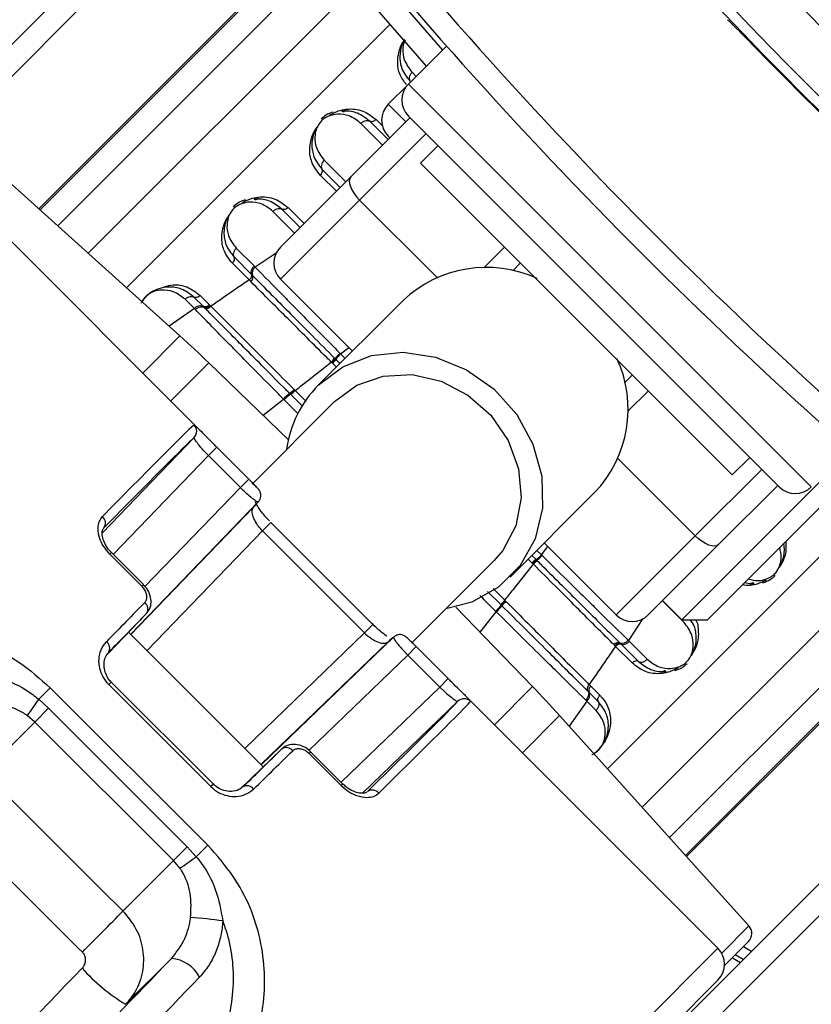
# Paper-space layout '3M DUO Surface Plate' of a CAD drawing. Header units: millimetres. Extents: x 10 to 10348, y 20 to 7979.
# Tile 75 of 117: x 3535 to 3570, y 7733 to 7777. Entities that reach past the tile are written whole.
import ezdxf

# ---------------------------------------------------------------- set-up
doc = ezdxf.new("R2010")
doc.units = ezdxf.units.MM
doc.layers.add('COMPONENT_GEOMETRY', color=7, linetype='Continuous')
doc.styles.add('SLDTEXTSTYLE0', font='TXT', dxfattribs={"width": 0.75})
doc.dimstyles.new('SLDDIMSTYLE0', dxfattribs={"dimtxt": 75, "dimasz": 3.302, "dimexe": 0, "dimexo": 0.0625, "dimgap": 18.75, "dimtad": 0, "dimtih": 1, "dimtoh": 1, "dimdec": 1, "dimrnd": 1e-09, "dimzin": 12, "dimdsep": 46, "dimtxsty": 'SLDTEXTSTYLE0', "dimsah": 1, "dimcen": 0.09, "dimadec": 0, "dimazin": 3, "dimtfac": 1, "dimtdec": 1, "dimtofl": 0, "dimtmove": 0, "dimatfit": 3, "dimfxl": 1, "dimfrac": 2, "dimtolj": 1, "dimtzin": 12, "dimarcsym": 0})

# ---------------------------------------------------------------- blocks, each defined once
blk = doc.blocks.new('_D_9')
at = {"layer": 'COMPONENT_GEOMETRY', "color": 7}
for p, q in [((3614.46, 7979.473), (365.306, 7979.473)), ((368.481, 7979.473), (368.481, 6468.997)), ((368.481, 4839.459), (368.481, 6349.935)), ((2084.458, 4839.459), (365.306, 4839.459))]:
    blk.add_line(p, q, dxfattribs=at)
for points in [[(368.481, 7979.473), (367.973, 7976.171), (368.989, 7976.171)], [(368.481, 4839.459), (368.989, 4842.761), (367.973, 4842.761)]]:
    blk.add_solid(points, dxfattribs=at)
at = {"layer": 'COMPONENT_GEOMETRY', "color": 7, "insert": (257.647, 6446.615), "char_height": 75, "attachment_point": 1, "style": 'SLDTEXTSTYLE0'}
blk.add_mtext('3140', dxfattribs=at)

psp = doc.layouts.new('3M DUO Surface Plate')

# ---------------------------------------------------------------- linework, layer by layer
at = {"color": 7, "linetype": 'Continuous', "lineweight": 25}
for p, q in [((3548.038, 7780.43), (3535.885, 7768.277)), ((3508.255, 7749.121), (3538.242, 7779.109)), ((3539.191, 7778.643), (3509.204, 7748.656)), ((3553.914, 7775.476), (3552.231, 7773.794)), ((3552.231, 7773.794), (3551.339, 7772.902)), ((3549.684, 7769.69), (3552.302, 7772.309)), ((3551.332, 7771.339), (3550.521, 7772.15)), ((3552.231, 7772.38), (3568.636, 7755.975)), ((3551.41, 7771.417), (3551.34, 7771.487)), ((3542.126, 7762.658), (3532.82, 7771.037)), ((3553.54, 7771.071), (3552.762, 7770.294)), ((3566.55, 7756.505), (3552.762, 7770.294)), ((3548.406, 7770.036), (3549.218, 7769.224)), ((3543.057, 7758.44), (3531.835, 7769.661)), ((3546.575, 7766.581), (3549.684, 7769.69)), ((3550.072, 7768.665), (3546.575, 7765.167)), ((3547.443, 7767.45), (3546.632, 7768.261)), ((3544.615, 7766.537), (3545.402, 7765.75)), ((3544.517, 7766.147), (3545.294, 7765.371)), ((3545.184, 7765.132), (3544.447, 7765.868)), ((3557.181, 7765.874), (3556.844, 7765.537)), ((3545.261, 7765.055), (3545.184, 7765.132)), ((3545.293, 7765.371), (3545.34, 7765.323)), ((3549.757, 7761.985), (3546.575, 7765.167)), ((3542.764, 7763.863), (3542.352, 7764.274)), ((3543.148, 7763.966), (3542.742, 7764.372)), ((3543.021, 7764.442), (3543.423, 7764.04)), ((3551.983, 7764.211), (3548.244, 7760.473)), ((3542.809, 7763.817), (3542.764, 7763.863)), ((3543.193, 7763.922), (3543.148, 7763.966)), ((3543.223, 7763.892), (3543.193, 7763.922)), ((3543.423, 7764.04), (3543.467, 7763.996)), ((3543.467, 7763.996), (3543.497, 7763.966)), ((3548.969, 7761.67), (3548.989, 7761.649)), ((3548.99, 7761.649), (3549.021, 7761.618)), ((3549.021, 7761.618), (3549.205, 7761.433)), ((3549.2, 7761.889), (3549.232, 7761.857)), ((3546.923, 7758.067), (3543.402, 7761.468)), ((3548.839, 7761.478), (3548.817, 7761.5)), ((3548.87, 7761.447), (3548.839, 7761.478)), ((3561.794, 7760.587), (3562.131, 7760.924)), ((3547.175, 7760.287), (3547.203, 7760.259)), ((3547.203, 7760.259), (3547.222, 7760.24)), ((3546.734, 7759.833), (3546.705, 7759.863)), ((3547.007, 7760.082), (3546.978, 7760.111)), ((3547.027, 7760.062), (3547.007, 7760.082)), ((3548.965, 7759.751), (3545.32, 7756.106)), ((3538.69, 7753.939), (3542.756, 7758.158)), ((3543.384, 7757.36), (3543.757, 7757.734)), ((3543.757, 7757.734), (3545.172, 7756.319)), ((3544.798, 7755.946), (3543.384, 7757.36)), ((3571.81, 7757.593), (3564.323, 7750.106)), ((3566.55, 7756.505), (3567.328, 7757.283)), ((3572.411, 7757.063), (3565.454, 7750.106)), ((3544.798, 7755.946), (3545.172, 7756.319)), ((3568.566, 7756.045), (3565.947, 7753.427)), ((3556.73, 7751.987), (3560.468, 7755.726)), ((3545.591, 7755.318), (3539.947, 7749.463)), ((3550.663, 7749.892), (3546.149, 7754.406)), ((3550.289, 7749.518), (3545.775, 7754.033)), ((3561.424, 7750.318), (3564.921, 7753.815)), ((3561.424, 7750.318), (3558.242, 7753.5)), ((3565.947, 7753.427), (3562.838, 7750.318)), ((3540.443, 7751.59), (3539.029, 7753.005)), ((3540.511, 7751.658), (3539.096, 7753.073)), ((3557.69, 7752.948), (3557.874, 7752.764)), ((3558.114, 7752.975), (3558.146, 7752.943)), ((3552.395, 7749.095), (3556.008, 7752.709)), ((3557.735, 7752.582), (3557.704, 7752.613)), ((3557.756, 7752.561), (3557.735, 7752.582)), ((3557.874, 7752.764), (3557.906, 7752.733)), ((3557.906, 7752.733), (3557.927, 7752.712)), ((3540.511, 7751.658), (3540.511, 7751.658)), ((3564.534, 7739.628), (3576.687, 7751.781)), ((3556.339, 7750.75), (3556.318, 7750.771)), ((3556.368, 7750.721), (3556.339, 7750.75)), ((3556.496, 7750.966), (3556.516, 7750.946)), ((3556.516, 7750.946), (3556.544, 7750.918)), ((3563.474, 7750.954), (3564.323, 7750.106)), ((3538.96, 7748.623), (3540.645, 7750.373)), ((3557.724, 7747.145), (3554.324, 7750.667)), ((3556.119, 7750.448), (3556.09, 7750.477)), ((3564.323, 7750.106), (3565.454, 7750.106)), ((3545.81, 7743.599), (3539.856, 7749.553)), ((3551.575, 7749.334), (3545.719, 7743.69)), ((3561.358, 7748.958), (3561.312, 7749.004)), ((3561.389, 7748.927), (3561.358, 7748.958)), ((3562.125, 7748.191), (3561.389, 7748.927)), ((3561.58, 7749.084), (3561.627, 7749.037)), ((3561.627, 7749.037), (3561.66, 7749.004)), ((3561.66, 7749.004), (3562.404, 7748.26)), ((3561.958, 7749.193), (3562.007, 7749.146)), ((3562.007, 7749.146), (3562.794, 7748.358)), ((3552.202, 7748.541), (3552.576, 7748.915)), ((3552.202, 7748.541), (3553.617, 7747.127)), ((3553.99, 7747.501), (3552.576, 7748.915)), ((3543.496, 7742.724), (3538.981, 7747.239)), ((3543.605, 7742.833), (3539.09, 7747.348)), ((3553.617, 7747.127), (3553.99, 7747.501)), ((3560.223, 7747.24), (3560.297, 7747.166)), ((3535.882, 7746.588), (3536.391, 7747.097)), ((3536.391, 7747.097), (3543.354, 7740.134)), ((3565.918, 7735.579), (3554.697, 7746.8)), ((3560.223, 7746.892), (3560.179, 7746.936)), ((3560.629, 7746.486), (3560.223, 7746.892)), ((3560.297, 7747.166), (3560.699, 7746.764)), ((3535.882, 7746.588), (3536.319, 7746.191)), ((3550.202, 7742.439), (3554.415, 7746.499)), ((3560.12, 7746.507), (3560.074, 7746.552)), ((3560.531, 7746.095), (3560.12, 7746.507)), ((3536.319, 7746.191), (3535.709, 7745.581)), ((3536.319, 7746.191), (3542.448, 7740.062)), ((3533.468, 7743.34), (3535.709, 7745.581)), ((3535.709, 7745.581), (3535.37, 7745.867)), ((3541.838, 7739.452), (3535.709, 7745.581)), ((3567.293, 7736.563), (3558.915, 7745.869)), ((3544.792, 7742.618), (3546.629, 7744.388)), ((3547.847, 7744.186), (3549.262, 7742.772)), ((3549.329, 7742.839), (3547.915, 7744.254)), ((3547.915, 7744.254), (3547.915, 7744.254)), ((3544.913, 7712.947), (3574.9, 7742.934)), ((3575.365, 7741.985), (3545.378, 7711.998)), ((3542.448, 7740.062), (3541.838, 7739.452)), ((3542.448, 7740.062), (3542.845, 7739.625)), ((3542.845, 7739.625), (3543.354, 7740.134)), ((3539.606, 7737.22), (3541.838, 7739.452)), ((3542.124, 7739.113), (3541.838, 7739.452)), ((3567.275, 7735.875), (3566.209, 7734.809)), ((3539.725, 7733.097), (3541.749, 7735.121)), ((3566.559, 7735.159), (3566.917, 7734.951)), ((3542.353, 7710.599), (3565.918, 7734.164))]:
    psp.add_line(p, q, dxfattribs=at)
at = {"color": 8, "linetype": 'Continuous', "lineweight": 25}
for p, q in [((3548.038, 7780.43), (3535.885, 7768.277)), ((3535.939, 7768.229), (3548.084, 7780.374)), ((3548.759, 7779.557), (3536.724, 7767.522)), ((3549.923, 7778.168), (3538.067, 7766.312)), ((3551.414, 7776.425), (3539.769, 7764.78)), ((3552.393, 7774.315), (3552.573, 7774.135)), ((3552.231, 7773.794), (3570.051, 7755.975)), ((3551.339, 7772.902), (3552.117, 7772.124)), ((3551.088, 7771.095), (3550.13, 7772.053)), ((3550.799, 7772.22), (3551.079, 7771.941)), ((3553.009, 7771.602), (3550.072, 7768.665)), ((3548.504, 7770.426), (3549.462, 7769.469)), ((3549.044, 7769.05), (3548.336, 7769.757)), ((3553.498, 7765.239), (3550.072, 7768.665)), ((3547.199, 7767.206), (3546.241, 7768.164)), ((3546.91, 7768.331), (3547.617, 7767.624)), ((3546.419, 7766.346), (3545.45, 7765.702)), ((3555.563, 7765.67), (3556.474, 7766.581)), ((3542.764, 7763.863), (3541.653, 7763.083)), ((3542.126, 7762.658), (3540.482, 7761.014)), ((3549.232, 7761.857), (3549.6, 7762.142)), ((3541.716, 7759.781), (3543.402, 7761.468)), ((3549.044, 7761.273), (3548.87, 7761.447)), ((3545.808, 7759.144), (3546.705, 7759.863)), ((3547.354, 7759.213), (3546.734, 7759.833)), ((3547.555, 7759.534), (3547.027, 7760.062)), ((3547.222, 7760.24), (3547.713, 7759.749)), ((3562.838, 7760.217), (3561.927, 7759.306)), ((3543.384, 7757.36), (3539.175, 7752.993)), ((3564.921, 7753.815), (3561.496, 7757.241)), ((3564.921, 7753.815), (3567.859, 7756.752)), ((3540.579, 7751.568), (3544.798, 7755.946)), ((3539.96, 7749.449), (3545.37, 7755.061)), ((3561.036, 7743.513), (3572.681, 7755.158)), ((3545.775, 7754.033), (3546.149, 7754.406)), ((3545.775, 7754.033), (3540.672, 7748.738)), ((3558.114, 7752.975), (3558.399, 7753.343)), ((3562.569, 7741.81), (3574.425, 7753.666)), ((3539.096, 7753.072), (3539.029, 7753.005)), ((3557.915, 7753.173), (3558.114, 7752.975)), ((3557.704, 7752.613), (3557.529, 7752.787)), ((3563.779, 7740.467), (3575.814, 7752.502)), ((3540.511, 7751.658), (3540.443, 7751.59)), ((3576.631, 7751.827), (3564.485, 7739.682)), ((3564.534, 7739.628), (3576.686, 7751.781)), ((3556.318, 7750.771), (3555.735, 7751.354)), ((3555.978, 7751.485), (3556.496, 7750.966)), ((3564.42, 7749.985), (3563.463, 7750.942)), ((3555.401, 7749.551), (3556.119, 7750.448)), ((3550.289, 7749.518), (3550.663, 7749.892)), ((3562.603, 7750.162), (3561.958, 7749.193)), ((3550.289, 7749.518), (3544.994, 7744.415)), ((3545.706, 7743.704), (3551.318, 7749.113)), ((3547.831, 7744.328), (3552.202, 7748.541)), ((3539.09, 7747.348), (3538.981, 7747.239)), ((3553.617, 7747.127), (3549.25, 7742.918)), ((3556.038, 7745.459), (3557.724, 7747.145)), ((3560.12, 7746.507), (3559.34, 7745.397)), ((3558.915, 7745.869), (3557.271, 7744.225)), ((3547.915, 7744.254), (3547.847, 7744.186)), ((3543.605, 7742.833), (3543.496, 7742.724)), ((3549.329, 7742.839), (3549.262, 7742.772)), ((3566.086, 7735.356), (3567.293, 7736.563)), ((3565.918, 7735.579), (3541.48, 7711.141)), ((3567.049, 7735.649), (3567.407, 7735.442)), ((3567.041, 7735.076), (3566.683, 7735.283))]:
    psp.add_line(p, q, dxfattribs=at)
at = {"color": 8, "linetype": 'Continuous', "lineweight": 25, "flags": 128}
psp.add_lwpolyline([(3547.065, 7783.219), (3550.712, 7778.785), (3553.732, 7775.294)], dxfattribs=at)
at = {"color": 7, "linetype": 'Continuous', "lineweight": 25, "flags": 128}
for points in [[(3553.024, 7774.586), (3549.948, 7778.139), (3546.284, 7782.594)], [(3549.473, 7772.681), (3549.459, 7772.647), (3549.441, 7772.618), (3549.42, 7772.595), (3549.396, 7772.579), (3549.371, 7772.57), (3549.345, 7772.569), (3549.318, 7772.575), (3549.292, 7772.588)], [(3549.684, 7769.69), (3549.635, 7769.615), (3549.616, 7769.515), (3549.626, 7769.394), (3549.666, 7769.258), (3549.733, 7769.111), (3549.826, 7768.96), (3549.94, 7768.809), (3550.072, 7768.665)], [(3545.584, 7768.792), (3545.57, 7768.758), (3545.552, 7768.729), (3545.531, 7768.706), (3545.507, 7768.69), (3545.482, 7768.681), (3545.455, 7768.679), (3545.429, 7768.686), (3545.403, 7768.699)], [(3548.244, 7760.473), (3549.325, 7761.287), (3550.604, 7761.783), (3552.001, 7761.93), (3553.429, 7761.719), (3554.798, 7761.163), (3556.022, 7760.298), (3557.023, 7759.176), (3557.739, 7757.87), (3558.126, 7756.46), (3558.158, 7755.036), (3557.834, 7753.687), (3557.173, 7752.498), (3556.219, 7751.544), (3555.03, 7750.883), (3553.884, 7750.584)], [(3548.965, 7759.751), (3549.949, 7760.474), (3551.121, 7760.881), (3552.394, 7760.944), (3553.674, 7760.657), (3554.865, 7760.042), (3555.881, 7759.144), (3556.645, 7758.029), (3557.1, 7756.782), (3557.213, 7755.493), (3556.976, 7754.26), (3556.406, 7753.172), (3556.008, 7752.709)], [(3565.947, 7753.427), (3565.871, 7753.378), (3565.771, 7753.359), (3565.651, 7753.369), (3565.515, 7753.409), (3565.368, 7753.476), (3565.216, 7753.569), (3565.066, 7753.684), (3564.921, 7753.815)], [(3567.522, 7751.711), (3567.496, 7751.725), (3567.469, 7751.731), (3567.443, 7751.73), (3567.417, 7751.721), (3567.394, 7751.705), (3567.373, 7751.682), (3567.355, 7751.653), (3567.341, 7751.619)], [(3563.633, 7747.822), (3563.607, 7747.836), (3563.58, 7747.842), (3563.553, 7747.841), (3563.528, 7747.832), (3563.505, 7747.816), (3563.484, 7747.793), (3563.466, 7747.764), (3563.452, 7747.73)]]:
    psp.add_lwpolyline(points, dxfattribs=at)
at = {"color": 7, "linetype": 'Continuous', "lineweight": 25}
for centre, radius, start, end in [((3615.73, 7819.473), 160, 329.70306, 135), ((3615.73, 7819.473), 158.5, 329.39222, 135), ((3710.977, 7914.72), 196.166, 213.6328, 236.3672), ((3710.977, 7914.72), 197.208, 213.6328, 236.3672), ((3710.977, 7914.72), 199.431, 213.6328, 236.3672), ((3710.977, 7914.72), 199.889, 213.6328, 236.3672), ((3709.633, 7913.377), 207, 218.64351, 231.35649), ((3709.633, 7913.377), 208, 218.64351, 231.35649), ((3710.977, 7914.72), 199.93, 224.24438, 225.75562), ((3552.939, 7773.087), 1, 135, 225), ((3552.046, 7772.194), 1, 135, 225), ((3547.282, 7765.874), 1, 135, 225), ((3545.66, 7765.436), 0.338, 128.2098, 199.3824), ((3555.685, 7760.297), 5.387, 65.484, 133.4007), ((3545.112, 7765.245), 0.242, 308.117, 18.9592), ((3543.027, 7763.651), 0.338, 68.9417, 141.2232), ((3543.235, 7764.191), 0.241, 248.9417, 321.2232), ((3543.308, 7764.118), 0.242, 249.2716, 321.0799), ((3508.669, 7725.501), 50, 46, 48), ((3548.088, 7762.299), 1.082, 312.3784, 324.4619), ((3548.133, 7762.25), 1.09, 312.5672, 324.5674), ((3550.264, 7760.733), 1.525, 132.5661, 144.5724), ((3556.598, 7759.42), 5.35, 316.3317, 24.7836), ((3551.829, 7756.937), 5.035, 135.3889, 172.118), ((3546.054, 7761.339), 1.537, 306.9485, 316.7988), ((3548.438, 7758.23), 2.381, 127.8152, 136.717), ((3545.972, 7761.414), 1.715, 307.9631, 316.7885), ((3542.468, 7758.436), 0.4, 315.9742, 45.0055), ((3569.343, 7756.682), 1, 225, 315), ((3538.465, 7754.38), 0.366, 323.3597, 50.8571), ((3556.99, 7754.007), 1.525, 305.4276, 317.4339), ((3558.506, 7751.876), 1.09, 125.4326, 137.4328), ((3558.556, 7751.831), 1.082, 125.5381, 137.6216), ((3540.347, 7750.577), 0.361, 325.5849, 52.196), ((3554.487, 7752.181), 2.381, 313.283, 322.1848), ((3557.671, 7749.715), 1.715, 133.2115, 142.0369), ((3557.596, 7749.798), 1.537, 133.2012, 143.0515), ((3562.131, 7751.025), 1, 225, 315), ((3538.666, 7748.841), 0.354, 330.1221, 54.4062), ((3561.502, 7748.855), 0.242, 71.0408, 141.883), ((3561.578, 7748.776), 0.242, 70.3281, 141.5627), ((3561.692, 7749.403), 0.338, 250.6176, 321.7902), ((3521.757, 7712.412), 50, 42, 44), ((3559.908, 7746.77), 0.338, 308.7768, 21.0583), ((3560.448, 7746.978), 0.241, 128.7768, 201.0583), ((3569.161, 7722.402), 41.14, 143.9918, 145.2226), ((3554.693, 7746.211), 0.4, 44.9945, 134.0258), ((3546.833, 7744.09), 0.361, 37.804, 124.4151), ((3545.098, 7742.409), 0.354, 35.5938, 119.8779), ((3550.637, 7742.209), 0.366, 39.1429, 126.6403), ((3518.659, 7772.904), 41.14, 304.7774, 306.0082), ((3336.988, 7936.311), 284.062, 314.98843, 315.50308), ((3541.664, 7720.897), 16.06, 81.5692, 86.6707), ((3566.922, 7736.229), 0.5, 315, 42), ((3565.211, 7734.871), 1, 315, 45), ((3541.631, 7733.589), 1.537, 27.6417, 85.6099), ((3544.051, 7740.276), 8.381, 221.7742, 238.9267)]:
    psp.add_arc(centre, radius, start, end, dxfattribs=at)
for centre, major_axis, ratio, start_param, end_param in [((3523.29, 7738.609), (19.478, 20.12), 0.005812, 0.036726, 0.652436), ((3523.577, 7738.33), (19.196, 19.837), 0.005896, 0.036723, 0.652433), ((3526.406, 7735.502), (19.196, 19.837), 0.005896, 6.121398, 6.243351), ((3526.118, 7735.78), (19.478, 20.12), 0.005812, 0.728993, 0.850946), ((3526.406, 7735.502), (19.196, 19.837), 0.005896, 0.728991, 0.850944), ((3531.759, 7730.149), (19.837, 19.196), 0.005896, 0.039835, 0.161788), ((3534.587, 7727.321), (19.837, 19.196), 0.005896, 5.630752, 6.246462), ((3534.865, 7727.033), (20.12, 19.478), 0.005812, 5.630749, 6.24646), ((3531.759, 7730.149), (19.837, 19.196), 0.005896, 5.432242, 5.554195), ((3532.037, 7729.862), (20.12, 19.478), 0.005812, 5.432239, 5.554192), ((1923.914, 9424.415), (6583.897, -6583.897), 0.005609, 4.964966, 4.965927), ((1922.24, 9422.741), (6585.602, -6582.254), 0.005696, 4.964964, 4.965926), ((3547.223, 7743.136), (114.848, 118.591), 0.005437, 1.647322, 1.751402)]:
    psp.add_ellipse(centre, major_axis=major_axis, ratio=ratio, start_param=start_param, end_param=end_param, dxfattribs=at)
for points, knots in [([(3566.34, 7776.64), (3566.361, 7776.624), (3566.403, 7776.592), (3566.655, 7776.343), (3567.018, 7775.977), (3567.407, 7775.58), (3567.658, 7775.322), (3567.753, 7775.225)], [0, 0, 0, 0, 0.217051, 0.434103, 0.651134, 0.868185, 1, 1, 1, 1]), ([(3552.07, 7775.771), (3552.06, 7775.757), (3551.972, 7775.637), (3551.874, 7775.334), (3551.828, 7774.908), (3551.934, 7774.389), (3552.159, 7774.1), (3552.295, 7773.925)], [0, 0, 0, 0, 0.019593, 0.174111, 0.402339, 0.637038, 1, 1, 1, 1]), ([(3552.393, 7774.315), (3552.363, 7774.28), (3552.304, 7774.21), (3552.262, 7774.088), (3552.264, 7773.989), (3552.287, 7773.942), (3552.295, 7773.925)], [0, 0, 0, 0, 0.279636, 0.559272, 0.838908, 1, 1, 1, 1]), ([(3550.13, 7772.053), (3549.965, 7772.181), (3549.67, 7772.409), (3549.173, 7772.486), (3548.795, 7772.423), (3548.543, 7772.304), (3548.368, 7772.159), (3548.232, 7771.977), (3548.128, 7771.736), (3548.075, 7771.385), (3548.143, 7770.897), (3548.369, 7770.602), (3548.504, 7770.426)], [0, 0, 0, 0, 0.181549, 0.323795, 0.40885, 0.462296, 0.504185, 0.545984, 0.60056, 0.677304, 0.807908, 1, 1, 1, 1]), ([(3548.908, 7772.558), (3548.794, 7772.52), (3548.599, 7772.454), (3548.434, 7772.307), (3548.366, 7772.245)], [0, 0, 0, 0, 0.582959, 1, 1, 1, 1]), ([(3548.761, 7772.435), (3548.885, 7772.499), (3549.126, 7772.625), (3549.359, 7772.663), (3549.473, 7772.681)], [0, 0, 0, 0, 0.511867, 1, 1, 1, 1]), ([(3550.521, 7772.15), (3550.348, 7772.285), (3550.031, 7772.532), (3549.574, 7772.611), (3549.329, 7772.591), (3549.292, 7772.588)], [0, 0, 0, 0, 0.500688, 0.922786, 1, 1, 1, 1]), ([(3549.473, 7772.681), (3549.476, 7772.681), (3549.742, 7772.711), (3550.247, 7772.651), (3550.616, 7772.364), (3550.799, 7772.22)], [0, 0, 0, 0, 0.005036, 0.503601, 1, 1, 1, 1]), ([(3550.13, 7772.053), (3550.165, 7772.082), (3550.236, 7772.142), (3550.358, 7772.183), (3550.457, 7772.182), (3550.503, 7772.159), (3550.521, 7772.15)], [0, 0, 0, 0, 0.279636, 0.559272, 0.838908, 1, 1, 1, 1]), ([(3548.336, 7769.757), (3548.19, 7769.944), (3547.987, 7770.202), (3547.854, 7770.727), (3547.857, 7771.179), (3548.006, 7771.597), (3548.106, 7771.767), (3548.127, 7771.803)], [0, 0, 0, 0, 0.35082, 0.485426, 0.783992, 0.954198, 1, 1, 1, 1]), ([(3548.176, 7771.882), (3548.159, 7771.852), (3548.075, 7771.708), (3547.949, 7771.34), (3547.952, 7770.936), (3548.079, 7770.452), (3548.269, 7770.211), (3548.406, 7770.036)], [0, 0, 0, 0, 0.041437, 0.201296, 0.499179, 0.63727, 1, 1, 1, 1]), ([(3548.504, 7770.426), (3548.474, 7770.391), (3548.415, 7770.321), (3548.373, 7770.199), (3548.374, 7770.1), (3548.398, 7770.053), (3548.406, 7770.036)], [0, 0, 0, 0, 0.279636, 0.559272, 0.838908, 1, 1, 1, 1]), ([(3546.241, 7768.164), (3546.076, 7768.292), (3545.781, 7768.52), (3545.284, 7768.597), (3544.906, 7768.534), (3544.654, 7768.415), (3544.478, 7768.27), (3544.342, 7768.088), (3544.239, 7767.847), (3544.186, 7767.496), (3544.254, 7767.008), (3544.48, 7766.713), (3544.615, 7766.537)], [0, 0, 0, 0, 0.181549, 0.323795, 0.40885, 0.462296, 0.504185, 0.545984, 0.60056, 0.677304, 0.807908, 1, 1, 1, 1]), ([(3545.019, 7768.669), (3544.905, 7768.631), (3544.709, 7768.565), (3544.545, 7768.418), (3544.477, 7768.356)], [0, 0, 0, 0, 0.582959, 1, 1, 1, 1]), ([(3544.872, 7768.546), (3544.996, 7768.61), (3545.237, 7768.736), (3545.47, 7768.773), (3545.584, 7768.792)], [0, 0, 0, 0, 0.511867, 1, 1, 1, 1]), ([(3546.632, 7768.261), (3546.459, 7768.396), (3546.142, 7768.643), (3545.685, 7768.722), (3545.44, 7768.702), (3545.403, 7768.699)], [0, 0, 0, 0, 0.500688, 0.922786, 1, 1, 1, 1]), ([(3545.584, 7768.792), (3545.586, 7768.792), (3545.853, 7768.822), (3546.358, 7768.762), (3546.727, 7768.474), (3546.91, 7768.331)], [0, 0, 0, 0, 0.005036, 0.503601, 1, 1, 1, 1]), ([(3546.241, 7768.164), (3546.276, 7768.193), (3546.346, 7768.253), (3546.469, 7768.294), (3546.567, 7768.293), (3546.614, 7768.27), (3546.632, 7768.261)], [0, 0, 0, 0, 0.279636, 0.559272, 0.838908, 1, 1, 1, 1]), ([(3544.447, 7765.868), (3544.301, 7766.055), (3544.098, 7766.313), (3543.965, 7766.837), (3543.968, 7767.29), (3544.117, 7767.708), (3544.217, 7767.878), (3544.238, 7767.914)], [0, 0, 0, 0, 0.35082, 0.485426, 0.783992, 0.954198, 1, 1, 1, 1]), ([(3544.287, 7767.993), (3544.27, 7767.963), (3544.186, 7767.819), (3544.06, 7767.451), (3544.063, 7767.047), (3544.189, 7766.563), (3544.38, 7766.322), (3544.517, 7766.147)], [0, 0, 0, 0, 0.0414369, 0.2012956, 0.4991793, 0.6372704, 1, 1, 1, 1]), ([(3544.615, 7766.537), (3544.585, 7766.502), (3544.526, 7766.432), (3544.484, 7766.31), (3544.485, 7766.211), (3544.509, 7766.164), (3544.517, 7766.147)], [0, 0, 0, 0, 0.279636, 0.559272, 0.838908, 1, 1, 1, 1]), ([(3545.402, 7765.75), (3545.372, 7765.715), (3545.312, 7765.645), (3545.268, 7765.526), (3545.265, 7765.431), (3545.286, 7765.387), (3545.294, 7765.371)], [0, 0, 0, 0, 0.279617, 0.559234, 0.838851, 1, 1, 1, 1]), ([(3545.402, 7765.75), (3545.403, 7765.75), (3545.419, 7765.734), (3545.434, 7765.718), (3545.45, 7765.702)], [0, 0, 0, 0, 0.0095779, 1, 1, 1, 1]), ([(3545.45, 7765.702), (3545.849, 7765.295), (3546.391, 7764.743), (3547.232, 7763.887), (3547.967, 7763.14), (3548.655, 7762.442), (3549.104, 7761.986), (3549.2, 7761.889)], [0, 0, 0, 0, 0.363104, 0.492334, 0.672218, 0.929868, 1, 1, 1, 1]), ([(3545.184, 7765.132), (3544.994, 7765.002), (3544.43, 7764.615), (3543.869, 7764.225), (3543.497, 7763.966)], [0, 0, 0, 0, 0.3365034, 1, 1, 1, 1]), ([(3545.184, 7765.132), (3545.206, 7765.151), (3545.25, 7765.19), (3545.29, 7765.258), (3545.308, 7765.323), (3545.298, 7765.355), (3545.293, 7765.371)], [0, 0, 0, 0, 0.249976, 0.499962, 0.749967, 1, 1, 1, 1]), ([(3548.817, 7761.5), (3548.752, 7761.565), (3548.1, 7762.216), (3547.184, 7763.132), (3546.069, 7764.247), (3545.555, 7764.761), (3545.261, 7765.055)], [0, 0, 0, 0, 0.050673, 0.503819, 0.716324, 1, 1, 1, 1]), ([(3545.34, 7765.323), (3545.363, 7765.301), (3545.65, 7765.011), (3546.193, 7764.464), (3547.356, 7763.292), (3548.303, 7762.34), (3548.969, 7761.67)], [0, 0, 0, 0, 0.022107, 0.283651, 0.496206, 1, 1, 1, 1]), ([(3542.742, 7764.372), (3542.567, 7764.509), (3542.25, 7764.756), (3541.695, 7764.846), (3541.234, 7764.774), (3540.877, 7764.608), (3540.613, 7764.392), (3540.454, 7764.211), (3540.404, 7764.108), (3540.396, 7764.093)], [0, 0, 0, 0, 0.283387, 0.513932, 0.677538, 0.792335, 0.889434, 0.983818, 1, 1, 1, 1]), ([(3542.352, 7764.274), (3542.387, 7764.304), (3542.457, 7764.364), (3542.58, 7764.405), (3542.678, 7764.404), (3542.725, 7764.381), (3542.742, 7764.372)], [0, 0, 0, 0, 0.279636, 0.559272, 0.838908, 1, 1, 1, 1]), ([(3542.809, 7763.817), (3542.844, 7763.847), (3542.914, 7763.907), (3543.035, 7763.95), (3543.131, 7763.952), (3543.176, 7763.93), (3543.193, 7763.922)], [0, 0, 0, 0, 0.279684, 0.559369, 0.839055, 1, 1, 1, 1]), ([(3546.705, 7759.863), (3546.592, 7759.977), (3546.126, 7760.448), (3545.422, 7761.16), (3544.689, 7761.904), (3543.807, 7762.8), (3543.238, 7763.379), (3542.809, 7763.817)], [0, 0, 0, 0, 0.078702, 0.324589, 0.496687, 0.620034, 1, 1, 1, 1]), ([(3546.978, 7760.111), (3546.925, 7760.164), (3546.234, 7760.859), (3545.27, 7761.829), (3544.142, 7762.965), (3543.577, 7763.535), (3543.271, 7763.843), (3543.223, 7763.892)], [0, 0, 0, 0, 0.038183, 0.500666, 0.703622, 0.953369, 1, 1, 1, 1]), ([(3543.497, 7763.966), (3543.544, 7763.919), (3543.843, 7763.62), (3544.396, 7763.067), (3545.546, 7761.917), (3546.498, 7760.965), (3547.175, 7760.287)], [0, 0, 0, 0, 0.0466064, 0.2962956, 0.499313, 1, 1, 1, 1]), ([(3548.989, 7761.649), (3548.991, 7761.653), (3548.995, 7761.664), (3549.033, 7761.711), (3549.105, 7761.792), (3549.168, 7761.857), (3549.2, 7761.889)], [0, 0, 0, 0, 0.161031, 0.440687, 0.720344, 1, 1, 1, 1]), ([(3547.222, 7760.24), (3547.38, 7760.365), (3547.911, 7760.786), (3548.443, 7761.205), (3548.817, 7761.5)], [0, 0, 0, 0, 0.297159, 1, 1, 1, 1]), ([(3546.734, 7759.833), (3546.767, 7759.866), (3546.832, 7759.931), (3546.922, 7760.014), (3546.981, 7760.064), (3547, 7760.077), (3547.007, 7760.082)], [0, 0, 0, 0, 0.279621, 0.559243, 0.838864, 1, 1, 1, 1]), ([(3542.979, 7758.516), (3542.988, 7758.508), (3543.053, 7758.445), (3543.265, 7758.23), (3543.533, 7757.958), (3543.703, 7757.789), (3543.757, 7757.734)], [0, 0, 0, 0, 0.0555407, 0.4486114, 0.8217982, 1, 1, 1, 1]), ([(3543.384, 7757.36), (3543.345, 7757.4), (3543.226, 7757.523), (3543.039, 7757.734), (3542.869, 7757.95), (3542.762, 7758.11), (3542.758, 7758.142), (3542.756, 7758.158)], [0, 0, 0, 0, 0.100508, 0.3121807, 0.5376096, 0.7684322, 1, 1, 1, 1]), ([(3545.591, 7755.318), (3545.573, 7755.319), (3545.537, 7755.319), (3545.373, 7755.431), (3545.156, 7755.61), (3544.952, 7755.796), (3544.834, 7755.91), (3544.798, 7755.946)], [0, 0, 0, 0, 0.229764, 0.461988, 0.689005, 0.904491, 1, 1, 1, 1]), ([(3545.172, 7756.319), (3545.193, 7756.298), (3545.262, 7756.229), (3545.337, 7756.153), (3545.375, 7756.115), (3545.376, 7756.113)], [0, 0, 0, 0, 0.29873, 0.976972, 1, 1, 1, 1]), ([(3545.588, 7755.317), (3545.619, 7755.356), (3545.676, 7755.427), (3545.705, 7755.549), (3545.704, 7755.65), (3545.683, 7755.732), (3545.655, 7755.793), (3545.629, 7755.834), (3545.601, 7755.871), (3545.552, 7755.929), (3545.482, 7756.005), (3545.398, 7756.09), (3545.376, 7756.113)], [0, 0, 0, 0, 0.128143, 0.230408, 0.315912, 0.389062, 0.449791, 0.49883, 0.553435, 0.66115, 0.908642, 1, 1, 1, 1]), ([(3545.775, 7754.033), (3545.759, 7754.049), (3545.679, 7754.132), (3545.592, 7754.241), (3545.461, 7754.437), (3545.348, 7754.668), (3545.297, 7754.923), (3545.345, 7755.015), (3545.37, 7755.061)], [0, 0, 0, 0, 0.0375523, 0.1925426, 0.2353011, 0.4739942, 0.7354998, 1, 1, 1, 1]), ([(3546.088, 7754.474), (3546.041, 7754.522), (3545.902, 7754.663), (3545.709, 7754.905), (3545.545, 7755.143), (3545.47, 7755.298), (3545.466, 7755.314), (3545.464, 7755.32)], [0, 0, 0, 0, 0.121633, 0.360167, 0.618649, 0.86492, 1, 1, 1, 1]), ([(3539.029, 7753.005), (3538.929, 7753.119), (3538.728, 7753.348), (3538.55, 7753.745), (3538.484, 7754.132), (3538.536, 7754.455), (3538.647, 7754.6), (3538.697, 7754.664)], [0, 0, 0, 0, 0.199752, 0.399876, 0.607041, 0.826549, 1, 1, 1, 1]), ([(3539.098, 7753.075), (3539.087, 7753.084), (3538.99, 7753.17), (3538.847, 7753.376), (3538.713, 7753.665), (3538.672, 7753.928), (3538.706, 7754.1), (3538.743, 7754.136), (3538.759, 7754.152)], [0, 0, 0, 0, 0.023954, 0.213808, 0.408222, 0.610718, 0.823382, 1, 1, 1, 1]), ([(3568.638, 7752.418), (3568.655, 7752.448), (3568.738, 7752.592), (3568.861, 7752.958), (3568.877, 7753.285), (3568.826, 7753.47), (3568.825, 7753.476)], [0, 0, 0, 0, 0.081369, 0.39528, 0.980228, 1, 1, 1, 1]), ([(3557.906, 7752.733), (3557.91, 7752.734), (3557.921, 7752.738), (3557.968, 7752.776), (3558.049, 7752.848), (3558.114, 7752.911), (3558.146, 7752.943)], [0, 0, 0, 0, 0.161023, 0.440682, 0.720341, 1, 1, 1, 1]), ([(3558.146, 7752.943), (3558.245, 7752.846), (3558.701, 7752.396), (3559.401, 7751.706), (3560.148, 7750.971), (3561.002, 7750.132), (3561.552, 7749.592), (3561.958, 7749.193)], [0, 0, 0, 0, 0.071059, 0.328707, 0.508594, 0.637825, 1, 1, 1, 1]), ([(3556.496, 7750.966), (3556.622, 7751.123), (3557.043, 7751.654), (3557.462, 7752.186), (3557.756, 7752.561)], [0, 0, 0, 0, 0.297159, 1, 1, 1, 1]), ([(3561.312, 7749.004), (3561.291, 7749.025), (3561.009, 7749.307), (3560.477, 7749.839), (3559.336, 7750.981), (3558.409, 7751.908), (3557.756, 7752.561)], [0, 0, 0, 0, 0.021195, 0.282969, 0.495586, 1, 1, 1, 1]), ([(3557.927, 7752.712), (3557.996, 7752.643), (3558.667, 7751.976), (3559.61, 7751.039), (3560.753, 7749.903), (3561.28, 7749.381), (3561.58, 7749.084)], [0, 0, 0, 0, 0.051672, 0.505066, 0.717512, 1, 1, 1, 1]), ([(3567.905, 7751.742), (3568.019, 7751.78), (3568.215, 7751.846), (3568.379, 7751.993), (3568.448, 7752.055)], [0, 0, 0, 0, 0.582959, 1, 1, 1, 1]), ([(3540.568, 7750.862), (3540.593, 7750.893), (3540.647, 7750.962), (3540.673, 7751.107), (3540.647, 7751.274), (3540.572, 7751.444), (3540.486, 7751.542), (3540.443, 7751.59)], [0, 0, 0, 0, 0.18302, 0.400043, 0.604373, 0.802384, 1, 1, 1, 1]), ([(3540.64, 7750.383), (3540.694, 7750.445), (3540.812, 7750.58), (3540.867, 7750.865), (3540.824, 7751.178), (3540.697, 7751.459), (3540.556, 7751.597), (3540.502, 7751.65)], [0, 0, 0, 0, 0.1791332, 0.390229, 0.61073, 0.8523084, 1, 1, 1, 1]), ([(3567.103, 7751.755), (3567.202, 7751.729), (3567.334, 7751.694), (3567.484, 7751.708), (3567.522, 7751.711)], [0, 0, 0, 0, 0.746078, 1, 1, 1, 1]), ([(3568.052, 7751.865), (3567.929, 7751.801), (3567.688, 7751.675), (3567.455, 7751.637), (3567.341, 7751.619)], [0, 0, 0, 0, 0.5118667, 1, 1, 1, 1]), ([(3556.09, 7750.477), (3556.122, 7750.51), (3556.188, 7750.575), (3556.271, 7750.665), (3556.321, 7750.724), (3556.334, 7750.743), (3556.339, 7750.75)], [0, 0, 0, 0, 0.279621, 0.559243, 0.838864, 1, 1, 1, 1]), ([(3560.179, 7746.936), (3560.121, 7746.994), (3559.803, 7747.308), (3559.222, 7747.885), (3558.04, 7749.059), (3557.063, 7750.03), (3556.368, 7750.721)], [0, 0, 0, 0, 0.055685, 0.303138, 0.50423, 1, 1, 1, 1]), ([(3556.544, 7750.918), (3556.596, 7750.866), (3557.274, 7750.188), (3558.219, 7749.243), (3559.324, 7748.139), (3559.877, 7747.586), (3560.176, 7747.287), (3560.223, 7747.24)], [0, 0, 0, 0, 0.038421, 0.501138, 0.704054, 0.953619, 1, 1, 1, 1]), ([(3560.074, 7746.552), (3559.695, 7746.924), (3559.119, 7747.489), (3557.805, 7748.783), (3556.837, 7749.739), (3556.119, 7750.448)], [0, 0, 0, 0, 0.331863, 0.504238, 1, 1, 1, 1]), ([(3551.279, 7749.374), (3551.187, 7749.441), (3551.014, 7749.566), (3550.759, 7749.792), (3550.63, 7749.929), (3550.588, 7749.974)], [0, 0, 0, 0, 0.436575, 0.815416, 1, 1, 1, 1]), ([(3562.794, 7748.358), (3562.959, 7748.23), (3563.254, 7748.001), (3563.751, 7747.925), (3564.129, 7747.988), (3564.381, 7748.107), (3564.557, 7748.252), (3564.693, 7748.434), (3564.796, 7748.675), (3564.849, 7749.025), (3564.782, 7749.513), (3564.555, 7749.809), (3564.42, 7749.985)], [0, 0, 0, 0, 0.181549, 0.323795, 0.40885, 0.462296, 0.504185, 0.545984, 0.60056, 0.677304, 0.807908, 1, 1, 1, 1]), ([(3564.749, 7748.529), (3564.766, 7748.558), (3564.849, 7748.703), (3564.976, 7749.071), (3564.969, 7749.473), (3564.879, 7749.856), (3564.759, 7750.014), (3564.69, 7750.106)], [0, 0, 0, 0, 0.050247, 0.244096, 0.605317, 0.77277, 1, 1, 1, 1]), ([(3521.643, 7745.762), (3522.313, 7746.282), (3523.653, 7747.32), (3526.152, 7748.757), (3529.03, 7749.706), (3532.217, 7749.595), (3534.715, 7748.58), (3535.942, 7747.495), (3536.391, 7747.097)], [0, 0, 0, 0, 0.151687, 0.303172, 0.526485, 0.711728, 0.894443, 1, 1, 1, 1]), ([(3550.289, 7749.518), (3550.306, 7749.503), (3550.388, 7749.423), (3550.498, 7749.336), (3550.693, 7749.204), (3550.924, 7749.091), (3551.179, 7749.04), (3551.272, 7749.089), (3551.318, 7749.113)], [0, 0, 0, 0, 0.037552, 0.192543, 0.235301, 0.473994, 0.7355, 1, 1, 1, 1]), ([(3551.712, 7749.415), (3551.683, 7749.405), (3551.631, 7749.388), (3551.595, 7749.347), (3551.58, 7749.329)], [0, 0, 0, 0, 0.566671, 1, 1, 1, 1]), ([(3552.498, 7748.993), (3552.47, 7749.02), (3552.39, 7749.1), (3552.272, 7749.215), (3552.174, 7749.306), (3552.119, 7749.353), (3552.054, 7749.397), (3551.978, 7749.431), (3551.877, 7749.45), (3551.78, 7749.448), (3551.728, 7749.422), (3551.712, 7749.415)], [0, 0, 0, 0, 0.098093, 0.28427, 0.490338, 0.634291, 0.698207, 0.765367, 0.853997, 0.957898, 1, 1, 1, 1]), ([(3538.981, 7747.239), (3538.889, 7747.348), (3538.705, 7747.566), (3538.562, 7747.965), (3538.528, 7748.381), (3538.617, 7748.802), (3538.785, 7749.018), (3538.872, 7749.13)], [0, 0, 0, 0, 0.178374, 0.356819, 0.547919, 0.766995, 1, 1, 1, 1]), ([(3551.575, 7749.334), (3551.576, 7749.316), (3551.576, 7749.28), (3551.688, 7749.117), (3551.867, 7748.899), (3552.052, 7748.695), (3552.167, 7748.577), (3552.202, 7748.541)], [0, 0, 0, 0, 0.229764, 0.461988, 0.689005, 0.904491, 1, 1, 1, 1]), ([(3552.576, 7748.915), (3552.574, 7748.918), (3552.548, 7748.944), (3552.522, 7748.969), (3552.498, 7748.993)], [0, 0, 0, 0, 0.095025, 1, 1, 1, 1]), ([(3561.389, 7748.927), (3561.259, 7748.737), (3560.872, 7748.173), (3560.482, 7747.612), (3560.223, 7747.24)], [0, 0, 0, 0, 0.336526, 1, 1, 1, 1]), ([(3561.627, 7749.037), (3561.609, 7749.044), (3561.572, 7749.059), (3561.499, 7749.049), (3561.424, 7749.016), (3561.38, 7748.978), (3561.358, 7748.958)], [0, 0, 0, 0, 0.249999, 0.499999, 0.749999, 1, 1, 1, 1]), ([(3561.627, 7749.037), (3561.644, 7749.029), (3561.688, 7749.009), (3561.783, 7749.011), (3561.902, 7749.056), (3561.972, 7749.116), (3562.007, 7749.146)], [0, 0, 0, 0, 0.161211, 0.440807, 0.720404, 1, 1, 1, 1]), ([(3539.091, 7747.349), (3539.087, 7747.352), (3539.009, 7747.417), (3538.894, 7747.595), (3538.78, 7747.871), (3538.754, 7748.179), (3538.814, 7748.471), (3538.927, 7748.593), (3538.981, 7748.652)], [0, 0, 0, 0, 0.008244, 0.166526, 0.333456, 0.531053, 0.774115, 1, 1, 1, 1]), ([(3563.452, 7747.73), (3563.449, 7747.73), (3563.182, 7747.7), (3562.677, 7747.76), (3562.309, 7748.047), (3562.125, 7748.191)], [0, 0, 0, 0, 0.005036, 0.503601, 1, 1, 1, 1]), ([(3562.404, 7748.26), (3562.421, 7748.252), (3562.468, 7748.229), (3562.566, 7748.227), (3562.689, 7748.269), (3562.759, 7748.328), (3562.794, 7748.358)], [0, 0, 0, 0, 0.161092, 0.440728, 0.720364, 1, 1, 1, 1]), ([(3562.404, 7748.26), (3562.576, 7748.126), (3562.893, 7747.878), (3563.351, 7747.8), (3563.595, 7747.819), (3563.633, 7747.822)], [0, 0, 0, 0, 0.5006885, 0.9227865, 1, 1, 1, 1]), ([(3564.016, 7747.853), (3564.13, 7747.891), (3564.326, 7747.956), (3564.49, 7748.104), (3564.559, 7748.165)], [0, 0, 0, 0, 0.582959, 1, 1, 1, 1]), ([(3533.04, 7747.762), (3533.463, 7747.69), (3534.375, 7747.534), (3535.315, 7747.039), (3535.793, 7746.659), (3535.882, 7746.588)], [0, 0, 0, 0, 0.413144, 0.890817, 1, 1, 1, 1]), ([(3564.163, 7747.976), (3564.04, 7747.912), (3563.799, 7747.786), (3563.565, 7747.748), (3563.452, 7747.73)], [0, 0, 0, 0, 0.511867, 1, 1, 1, 1]), ([(3554.804, 7746.691), (3554.787, 7746.709), (3554.716, 7746.782), (3554.488, 7747.006), (3554.215, 7747.277), (3554.045, 7747.446), (3553.99, 7747.501)], [0, 0, 0, 0, 0.118176, 0.485179, 0.833616, 1, 1, 1, 1]), ([(3560.179, 7746.936), (3560.168, 7746.957), (3560.147, 7747.001), (3560.149, 7747.082), (3560.173, 7747.166), (3560.206, 7747.215), (3560.223, 7747.24)], [0, 0, 0, 0, 0.250067, 0.500079, 0.75005, 1, 1, 1, 1]), ([(3553.617, 7747.127), (3553.656, 7747.088), (3553.779, 7746.969), (3553.991, 7746.782), (3554.207, 7746.612), (3554.367, 7746.506), (3554.399, 7746.501), (3554.415, 7746.499)], [0, 0, 0, 0, 0.100508, 0.3121807, 0.5376096, 0.7684322, 1, 1, 1, 1]), ([(3560.179, 7746.936), (3560.187, 7746.919), (3560.208, 7746.874), (3560.207, 7746.778), (3560.164, 7746.657), (3560.104, 7746.587), (3560.074, 7746.552)], [0, 0, 0, 0, 0.160996, 0.440664, 0.720332, 1, 1, 1, 1]), ([(3560.699, 7746.764), (3560.715, 7746.747), (3560.884, 7746.575), (3561.113, 7746.187), (3561.209, 7745.591), (3561.088, 7745.072), (3560.959, 7744.77), (3560.868, 7744.659), (3560.861, 7744.65)], [0, 0, 0, 0, 0.034092, 0.345994, 0.646826, 0.854084, 0.988686, 1, 1, 1, 1]), ([(3535.37, 7745.867), (3535.303, 7745.912), (3534.937, 7746.156), (3534.191, 7746.399), (3533.509, 7746.359), (3533.186, 7746.34)], [0, 0, 0, 0, 0.105262, 0.57608, 1, 1, 1, 1]), ([(3560.349, 7744.14), (3560.363, 7744.146), (3560.468, 7744.195), (3560.648, 7744.356), (3560.852, 7744.605), (3561.017, 7744.94), (3561.106, 7745.403), (3561.023, 7745.978), (3560.767, 7746.308), (3560.629, 7746.486)], [0, 0, 0, 0, 0.015111, 0.112194, 0.206562, 0.305451, 0.466805, 0.712597, 1, 1, 1, 1]), ([(3560.629, 7746.486), (3560.638, 7746.469), (3560.661, 7746.422), (3560.662, 7746.323), (3560.621, 7746.201), (3560.561, 7746.13), (3560.531, 7746.095)], [0, 0, 0, 0, 0.161092, 0.440728, 0.720364, 1, 1, 1, 1]), ([(3547.909, 7744.248), (3547.881, 7744.279), (3547.769, 7744.402), (3547.5, 7744.547), (3547.158, 7744.616), (3546.843, 7744.558), (3546.698, 7744.438), (3546.632, 7744.383)], [0, 0, 0, 0, 0.081916, 0.328284, 0.592564, 0.812081, 1, 1, 1, 1]), ([(3547.118, 7744.312), (3547.15, 7744.336), (3547.219, 7744.39), (3547.364, 7744.417), (3547.531, 7744.391), (3547.701, 7744.315), (3547.798, 7744.229), (3547.847, 7744.186)], [0, 0, 0, 0, 0.18302, 0.400043, 0.604373, 0.802384, 1, 1, 1, 1]), ([(3544.893, 7742.723), (3544.823, 7742.659), (3544.684, 7742.532), (3544.34, 7742.491), (3544.011, 7742.56), (3543.76, 7742.686), (3543.649, 7742.8), (3543.611, 7742.84)], [0, 0, 0, 0, 0.268525, 0.532908, 0.740458, 0.909071, 1, 1, 1, 1]), ([(3550.395, 7742.499), (3550.371, 7742.476), (3550.326, 7742.432), (3550.087, 7742.419), (3549.797, 7742.504), (3549.526, 7742.652), (3549.386, 7742.794), (3549.335, 7742.845)], [0, 0, 0, 0, 0.239454, 0.463052, 0.666171, 0.87916, 1, 1, 1, 1]), ([(3543.496, 7742.724), (3543.605, 7742.632), (3543.823, 7742.448), (3544.222, 7742.305), (3544.638, 7742.271), (3545.058, 7742.361), (3545.275, 7742.529), (3545.386, 7742.615)], [0, 0, 0, 0, 0.178374, 0.356819, 0.547919, 0.766995, 1, 1, 1, 1]), ([(3549.262, 7742.772), (3549.376, 7742.672), (3549.605, 7742.471), (3550.002, 7742.293), (3550.388, 7742.228), (3550.712, 7742.279), (3550.857, 7742.391), (3550.921, 7742.44)], [0, 0, 0, 0, 0.199752, 0.399876, 0.607041, 0.826549, 1, 1, 1, 1]), ([(3542.019, 7725.386), (3542.539, 7726.056), (3543.577, 7727.396), (3545.014, 7729.896), (3545.963, 7732.773), (3545.852, 7735.96), (3544.837, 7738.459), (3543.751, 7739.685), (3543.354, 7740.134)], [0, 0, 0, 0, 0.151687, 0.303172, 0.526485, 0.711728, 0.894443, 1, 1, 1, 1]), ([(3542.845, 7739.625), (3542.882, 7739.578), (3543.235, 7739.145), (3543.763, 7738.221), (3543.935, 7737.256), (3544.019, 7736.783)], [0, 0, 0, 0, 0.057556, 0.537551, 1, 1, 1, 1]), ([(3542.597, 7736.929), (3542.616, 7737.291), (3542.654, 7738.002), (3542.392, 7738.695), (3542.178, 7739.035), (3542.148, 7739.078), (3542.124, 7739.113)], [0, 0, 0, 0, 0.473407, 0.931566, 0.944589, 1, 1, 1, 1]), ([(3539.606, 7737.22), (3539.817, 7736.966), (3540.238, 7736.46), (3540.527, 7735.506), (3540.514, 7734.532), (3540.221, 7733.692), (3539.87, 7733.271), (3539.725, 7733.097)], [0, 0, 0, 0, 0.211532, 0.421691, 0.632628, 0.84791, 1, 1, 1, 1]), ([(3544.019, 7736.783), (3544.086, 7736.593), (3544.222, 7736.211), (3544.412, 7735.398), (3544.518, 7734.327), (3544.404, 7732.934), (3544.024, 7731.467), (3543.298, 7729.791), (3542.22, 7728.007), (3541.258, 7726.798), (3540.772, 7726.187)], [0, 0, 0, 0, 0.051726, 0.103879, 0.215847, 0.331246, 0.469314, 0.610839, 0.803484, 1, 1, 1, 1]), ([(3541.749, 7735.121), (3541.944, 7735.367), (3542.335, 7735.86), (3542.539, 7736.533), (3542.591, 7736.891), (3542.597, 7736.929)], [0, 0, 0, 0, 0.469247, 0.942621, 1, 1, 1, 1]), ([(3544.019, 7736.783), (3544.015, 7736.729), (3543.995, 7736.458), (3543.909, 7735.969), (3543.699, 7735.353), (3543.399, 7734.776), (3543.13, 7734.462), (3542.993, 7734.302)], [0, 0, 0, 0, 0.0585745, 0.293761, 0.5352911, 0.7632897, 1, 1, 1, 1]), ([(3525.989, 7718.772), (3528.033, 7720.892), (3533.289, 7726.345), (3538.54, 7731.793), (3541.749, 7735.121)], [0, 0, 0, 0, 0.388949, 1, 1, 1, 1]), ([(3537.8, 7734.692), (3537.827, 7734.724), (3537.891, 7734.799), (3537.948, 7734.946), (3537.957, 7735.116), (3537.914, 7735.28), (3537.844, 7735.366), (3537.809, 7735.408)], [0, 0, 0, 0, 0.155525, 0.374182, 0.585503, 0.793018, 1, 1, 1, 1]), ([(3542.993, 7734.302), (3539.794, 7730.959), (3534.556, 7725.485), (3529.313, 7720.003), (3527.272, 7717.869)], [0, 0, 0, 0, 0.610672, 1, 1, 1, 1])]:
    psp.add_open_spline(points, degree=3, knots=knots, dxfattribs=at)
at = {"color": 8, "linetype": 'Continuous', "lineweight": 25}
for points, knots in [([(3552.147, 7773.771), (3552.033, 7773.92), (3551.825, 7774.192), (3551.732, 7774.707), (3551.784, 7775.185), (3551.918, 7775.558), (3552.044, 7775.724), (3552.075, 7775.765)], [0, 0, 0, 0, 0.289653, 0.529386, 0.770871, 0.944075, 1, 1, 1, 1]), ([(3552.084, 7775.755), (3552.068, 7775.722), (3552.002, 7775.584), (3551.97, 7775.274), (3552.029, 7774.787), (3552.257, 7774.491), (3552.393, 7774.315)], [0, 0, 0, 0, 0.056154, 0.237467, 0.545947, 1, 1, 1, 1]), ([(3542.352, 7764.274), (3542.187, 7764.403), (3541.892, 7764.631), (3541.395, 7764.708), (3541.017, 7764.645), (3540.764, 7764.526), (3540.592, 7764.381), (3540.489, 7764.256), (3540.458, 7764.182), (3540.451, 7764.166)], [0, 0, 0, 0, 0.325473, 0.580486, 0.73297, 0.828785, 0.903882, 0.978816, 1, 1, 1, 1]), ([(3541.43, 7764.837), (3541.562, 7764.869), (3541.923, 7764.955), (3542.492, 7764.847), (3542.834, 7764.585), (3543.021, 7764.442)], [0, 0, 0, 0, 0.2078976, 0.5663213, 1, 1, 1, 1]), ([(3549.232, 7761.857), (3549.258, 7761.831), (3549.324, 7761.765), (3549.39, 7761.699), (3549.43, 7761.659)], [0, 0, 0, 0, 0.389424, 1, 1, 1, 1]), ([(3542.751, 7758.719), (3542.765, 7758.712), (3542.792, 7758.7), (3542.92, 7758.574), (3542.979, 7758.516)], [0, 0, 0, 0, 0.538054, 1, 1, 1, 1]), ([(3567.257, 7751.909), (3567.407, 7751.872), (3567.655, 7751.811), (3568.019, 7751.878), (3568.27, 7751.996), (3568.446, 7752.141), (3568.582, 7752.323), (3568.684, 7752.564), (3568.743, 7752.915), (3568.688, 7753.155), (3568.654, 7753.305)], [0, 0, 0, 0, 0.211131, 0.350207, 0.437597, 0.506092, 0.574437, 0.663676, 0.789162, 1, 1, 1, 1]), ([(3568.921, 7753.572), (3568.932, 7753.39), (3568.951, 7753.085), (3568.807, 7752.703), (3568.708, 7752.533), (3568.687, 7752.496)], [0, 0, 0, 0, 0.536909, 0.901806, 1, 1, 1, 1]), ([(3567.341, 7751.619), (3567.338, 7751.619), (3567.218, 7751.605), (3567.111, 7751.632), (3567.006, 7751.657)], [0, 0, 0, 0, 0.022203, 1, 1, 1, 1]), ([(3556.09, 7750.477), (3556.019, 7750.548), (3555.788, 7750.779), (3555.556, 7751.011), (3555.395, 7751.172)], [0, 0, 0, 0, 0.304698, 1, 1, 1, 1]), ([(3564.935, 7750.106), (3564.945, 7750.09), (3565.006, 7750), (3565.058, 7749.677), (3565.07, 7749.233), (3564.918, 7748.814), (3564.819, 7748.644), (3564.797, 7748.607)], [0, 0, 0, 0, 0.040738, 0.239639, 0.680815, 0.93232, 1, 1, 1, 1]), ([(3554.976, 7746.494), (3554.97, 7746.508), (3554.961, 7746.53), (3554.849, 7746.644), (3554.804, 7746.691)], [0, 0, 0, 0, 0.5948146, 1, 1, 1, 1]), ([(3560.421, 7744.196), (3560.449, 7744.209), (3560.535, 7744.247), (3560.668, 7744.364), (3560.804, 7744.544), (3560.907, 7744.786), (3560.96, 7745.136), (3560.893, 7745.624), (3560.666, 7745.92), (3560.531, 7746.095)], [0, 0, 0, 0, 0.036513, 0.111573, 0.186469, 0.284261, 0.421776, 0.655799, 1, 1, 1, 1])]:
    psp.add_open_spline(points, degree=3, knots=knots, dxfattribs=at)
at = {"color": 7, "linetype": 'Continuous', "lineweight": 25}
for points in [[(3550.799, 7772.22), (3550.777, 7772.201), (3550.733, 7772.163), (3550.655, 7772.132), (3550.58, 7772.124), (3550.54, 7772.142), (3550.521, 7772.15)], [(3548.336, 7769.757), (3548.356, 7769.779), (3548.394, 7769.824), (3548.425, 7769.901), (3548.432, 7769.977), (3548.415, 7770.016), (3548.406, 7770.036)], [(3546.91, 7768.331), (3546.888, 7768.312), (3546.844, 7768.274), (3546.766, 7768.243), (3546.691, 7768.235), (3546.651, 7768.253), (3546.632, 7768.261)], [(3544.447, 7765.868), (3544.467, 7765.89), (3544.505, 7765.935), (3544.536, 7766.012), (3544.543, 7766.088), (3544.526, 7766.127), (3544.517, 7766.147)], [(3543.021, 7764.442), (3542.999, 7764.423), (3542.955, 7764.385), (3542.877, 7764.354), (3542.802, 7764.346), (3542.762, 7764.364), (3542.742, 7764.372)], [(3543.467, 7763.996), (3543.445, 7763.977), (3543.4, 7763.939), (3543.324, 7763.907), (3543.25, 7763.898), (3543.212, 7763.914), (3543.192, 7763.922)], [(3548.99, 7761.649), (3548.987, 7761.644), (3548.982, 7761.634), (3548.948, 7761.593), (3548.899, 7761.54), (3548.859, 7761.499), (3548.839, 7761.478)], [(3547.203, 7760.259), (3547.182, 7760.238), (3547.14, 7760.197), (3547.082, 7760.142), (3547.033, 7760.1), (3547.016, 7760.088), (3547.007, 7760.082)], [(3557.906, 7752.733), (3557.901, 7752.73), (3557.891, 7752.725), (3557.85, 7752.691), (3557.797, 7752.642), (3557.756, 7752.602), (3557.735, 7752.582)], [(3556.516, 7750.946), (3556.495, 7750.925), (3556.453, 7750.884), (3556.399, 7750.825), (3556.356, 7750.776), (3556.345, 7750.759), (3556.339, 7750.75)], [(3562.404, 7748.26), (3562.384, 7748.269), (3562.345, 7748.286), (3562.269, 7748.279), (3562.192, 7748.248), (3562.147, 7748.21), (3562.125, 7748.191)], [(3560.629, 7746.486), (3560.62, 7746.505), (3560.603, 7746.545), (3560.611, 7746.62), (3560.641, 7746.698), (3560.68, 7746.742), (3560.699, 7746.764)]]:
    psp.add_open_spline(points, degree=3, dxfattribs=at)

# ---------------------------------------------------------------- dimensions: what is measured, and where the dimension line sits
at = {"layer": 'COMPONENT_GEOMETRY', "color": 7}
dim = psp.add_linear_dim(base=(368.481, 7979.473), p1=(2085.728, 4839.459), p2=(3615.73, 7979.473), angle=90, dimstyle='SLDDIMSTYLE0', dxfattribs=at)
dim.commit()
dim.dimension.update_dxf_attribs({"geometry": '_D_9', "text_midpoint": (368.481, 6409.466), "dimtype": 160})

doc.saveas('drawing.dxf')
